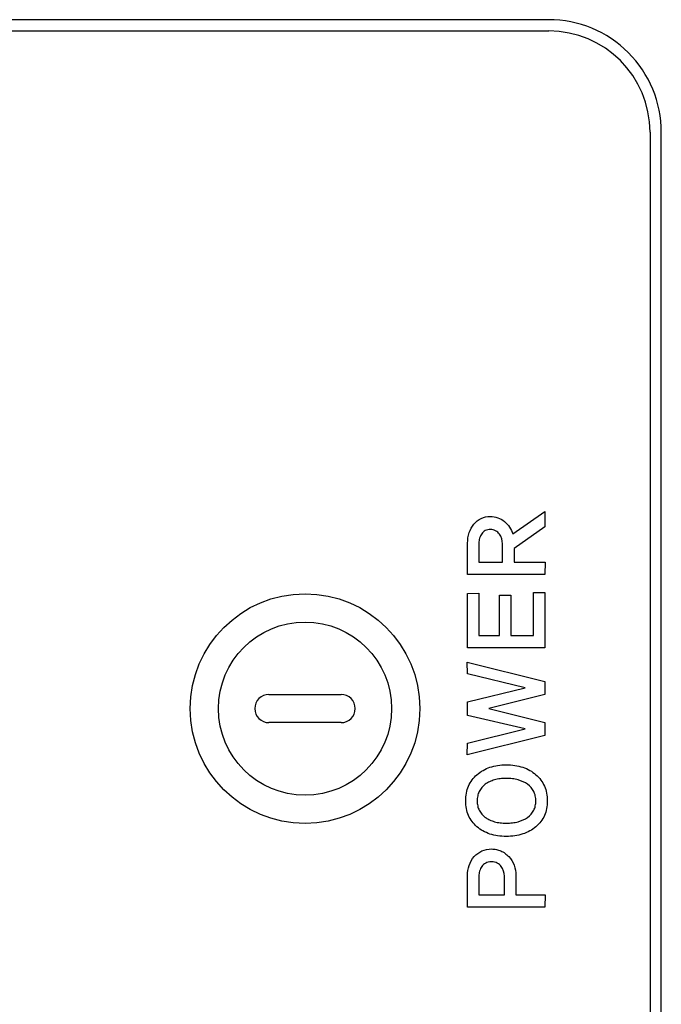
# Model space of a CAD drawing. Header units: millimetres. Extents: x 0 to 1427, y 0 to 1009.
# Tile 30 of 32: x 1327 to 1343, y 692 to 717. Entities that reach past the tile are written whole.
import ezdxf

# ---------------------------------------------------------------- set-up
doc = ezdxf.new("R2010")
doc.units = ezdxf.units.MM
doc.header["$LTSCALE"] = 65.395
doc.layers.add('REAR_CASE-PCVIEW17_2BAY-V-SHAPE', color=7, linetype='CONTINUOUS')

msp = doc.modelspace()

# ---------------------------------------------------------------- linework, layer by layer
at = {"layer": 'REAR_CASE-PCVIEW17_2BAY-V-SHAPE', "color": 7, "linetype": 'Continuous'}
for p, q in [((1340.22, 716.539), (1309.68, 716.539)), ((1309.68, 716.255), (1340.22, 716.255)), ((1342.779, 713.696), (1342.779, 479.383)), ((1343.064, 479.383), (1343.064, 713.696)), ((1339.314, 703.552), (1340.125, 704.115)), ((1340.125, 704.115), (1340.125, 703.728)), ((1340.125, 703.728), (1339.348, 703.182)), ((1338.167, 702.523), (1338.17, 703.322)), ((1338.456, 703.317), (1338.456, 702.836)), ((1339.053, 702.836), (1339.053, 703.3)), ((1339.348, 703.182), (1339.348, 702.836)), ((1338.456, 702.836), (1339.053, 702.836)), ((1339.348, 702.836), (1340.128, 702.836)), ((1340.128, 702.836), (1340.122, 702.523)), ((1340.122, 702.523), (1338.167, 702.523)), ((1338.167, 702.047), (1338.456, 702.053)), ((1338.167, 700.677), (1338.167, 702.047)), ((1338.456, 702.053), (1338.456, 700.99)), ((1339.836, 702.072), (1340.125, 702.075)), ((1339.836, 700.99), (1339.836, 702.072)), ((1340.125, 702.075), (1340.122, 700.677)), ((1338.972, 700.99), (1338.976, 702.003)), ((1338.976, 702.003), (1339.259, 702.003)), ((1339.259, 702.003), (1339.259, 700.99)), ((1338.456, 700.99), (1338.972, 700.99)), ((1339.259, 700.99), (1339.836, 700.99)), ((1340.122, 700.677), (1338.167, 700.677)), ((1338.161, 700.316), (1340.125, 699.828)), ((1338.164, 700.016), (1338.161, 700.316)), ((1339.626, 699.663), (1338.164, 700.016)), ((1340.125, 699.828), (1340.125, 699.493)), ((1338.164, 699.313), (1339.626, 699.663)), ((1333.152, 699.498), (1334.976, 699.498)), ((1338.164, 698.97), (1338.164, 699.313)), ((1340.125, 699.493), (1338.704, 699.143)), ((1338.704, 699.143), (1340.125, 698.791)), ((1334.976, 698.785), (1333.152, 698.785)), ((1339.622, 698.627), (1338.164, 698.97)), ((1340.125, 698.791), (1340.125, 698.458)), ((1338.164, 698.271), (1339.622, 698.627)), ((1340.125, 698.458), (1338.161, 697.973)), ((1338.161, 697.973), (1338.164, 698.271)), ((1338.164, 694.124), (1338.164, 694.926)), ((1338.456, 694.907), (1338.456, 694.436)), ((1339.099, 694.436), (1339.099, 694.907)), ((1339.388, 694.926), (1339.388, 694.436)), ((1338.456, 694.436), (1339.099, 694.436)), ((1339.388, 694.436), (1340.128, 694.436)), ((1340.128, 694.436), (1340.122, 694.124)), ((1340.122, 694.124), (1338.164, 694.124))]:
    msp.add_line(p, q, dxfattribs=at)
for radius in [2.9, 2.186]:
    msp.add_circle((1334.064, 699.14), radius, dxfattribs=at)
for centre, radius, start, end in [((1340.22, 713.696), 2.843, 359.9931, 90.0138), ((1340.217, 713.693), 2.562, 0.0541, 89.9459), ((1333.152, 699.142), 0.356, 90, 270), ((1334.976, 699.142), 0.356, 270, 90)]:
    msp.add_arc(centre, radius, start, end, dxfattribs=at)
for points, knots in [([(1338.17, 703.322), (1338.17, 703.41), (1338.193, 703.584), (1338.315, 703.806), (1338.506, 703.963), (1338.73, 704.006), (1338.937, 703.973), (1339.107, 703.874), (1339.238, 703.73), (1339.295, 703.612), (1339.314, 703.552)], [0, 0, 0, 0, 0.151209, 0.292924, 0.42643, 0.561068, 0.670018, 0.779612, 0.890793, 1, 1, 1, 1]), ([(1338.974, 703.549), (1338.949, 703.584), (1338.88, 703.646), (1338.747, 703.669), (1338.616, 703.647), (1338.519, 703.561), (1338.468, 703.445), (1338.456, 703.36), (1338.456, 703.317)], [0, 0, 0, 0, 0.167975, 0.344543, 0.512679, 0.668502, 0.831235, 1, 1, 1, 1]), ([(1338.407, 697.471), (1338.501, 697.554), (1338.674, 697.652), (1338.934, 697.711), (1339.147, 697.724), (1339.362, 697.711), (1339.563, 697.665), (1339.743, 697.587), (1339.898, 697.476), (1340.026, 697.342), (1340.118, 697.183), (1340.172, 697.003), (1340.188, 696.81), (1340.172, 696.618), (1340.118, 696.44), (1340.026, 696.282), (1339.941, 696.194), (1339.895, 696.155)], [0, 0, 0, 0, 0.121862, 0.187114, 0.257843, 0.329433, 0.395515, 0.457981, 0.519139, 0.578865, 0.637001, 0.696614, 0.760565, 0.823824, 0.882954, 0.940688, 1, 1, 1, 1]), ([(1339.895, 696.155), (1339.848, 696.115), (1339.743, 696.043), (1339.563, 695.966), (1339.362, 695.921), (1339.147, 695.908), (1338.934, 695.921), (1338.735, 695.966), (1338.557, 696.043), (1338.404, 696.149), (1338.278, 696.282), (1338.187, 696.44), (1338.134, 696.618), (1338.118, 696.81), (1338.134, 697.003), (1338.204, 697.241), (1338.317, 697.392), (1338.407, 697.471)], [0, 0, 0, 0, 0.060758, 0.1232, 0.189453, 0.26129, 0.332261, 0.39768, 0.459432, 0.519736, 0.578861, 0.636545, 0.695778, 0.759247, 0.82341, 0.883129, 1, 1, 1, 1]), ([(1339.685, 697.228), (1339.613, 697.279), (1339.486, 697.337), (1339.3, 697.373), (1339.147, 697.382), (1338.995, 697.373), (1338.853, 697.345), (1338.726, 697.298), (1338.582, 697.214), (1338.471, 697.087), (1338.42, 696.934), (1338.409, 696.809), (1338.42, 696.685), (1338.471, 696.532), (1338.559, 696.433), (1338.63, 696.383), (1338.637, 696.379)], [0, 0, 0, 0, 0.12524, 0.193817, 0.268347, 0.342176, 0.409764, 0.472867, 0.533502, 0.645374, 0.701129, 0.761042, 0.82126, 0.876956, 0.987898, 1, 1, 1, 1]), ([(1338.637, 696.379), (1338.665, 696.36), (1338.734, 696.322), (1338.853, 696.279), (1338.995, 696.253), (1339.147, 696.245), (1339.3, 696.253), (1339.485, 696.287), (1339.688, 696.373), (1339.834, 696.531), (1339.886, 696.685), (1339.898, 696.809), (1339.886, 696.934), (1339.833, 697.088), (1339.749, 697.181), (1339.685, 697.228)], [0, 0, 0, 0, 0.049318, 0.11363, 0.182685, 0.258223, 0.334479, 0.404547, 0.53206, 0.646875, 0.704043, 0.765685, 0.827015, 0.884243, 1, 1, 1, 1]), ([(1338.336, 695.401), (1338.39, 695.462), (1338.525, 695.564), (1338.733, 695.602), (1338.896, 695.587), (1339.013, 695.55), (1339.119, 695.488), (1339.244, 695.375), (1339.361, 695.189), (1339.388, 695.014), (1339.388, 694.926)], [0, 0, 0, 0, 0.162453, 0.327039, 0.410041, 0.48996, 0.570339, 0.654649, 0.824735, 1, 1, 1, 1]), ([(1339.022, 695.155), (1338.997, 695.191), (1338.942, 695.237), (1338.851, 695.264), (1338.773, 695.27), (1338.697, 695.264), (1338.606, 695.238), (1338.522, 695.159), (1338.468, 695.038), (1338.456, 694.95), (1338.456, 694.907)], [0, 0, 0, 0, 0.15988, 0.246252, 0.34369, 0.440191, 0.525364, 0.681185, 0.840545, 1, 1, 1, 1])]:
    msp.add_open_spline(points, degree=3, knots=knots, dxfattribs=at)
for points in [[(1339.053, 703.3), (1339.053, 703.387), (1339.024, 703.478), (1338.974, 703.549)], [(1338.164, 694.926), (1338.164, 695.095), (1338.225, 695.275), (1338.336, 695.401)], [(1339.099, 694.907), (1339.099, 694.993), (1339.072, 695.084), (1339.022, 695.155)]]:
    msp.add_open_spline(points, degree=3, dxfattribs=at)

doc.saveas('drawing.dxf')
